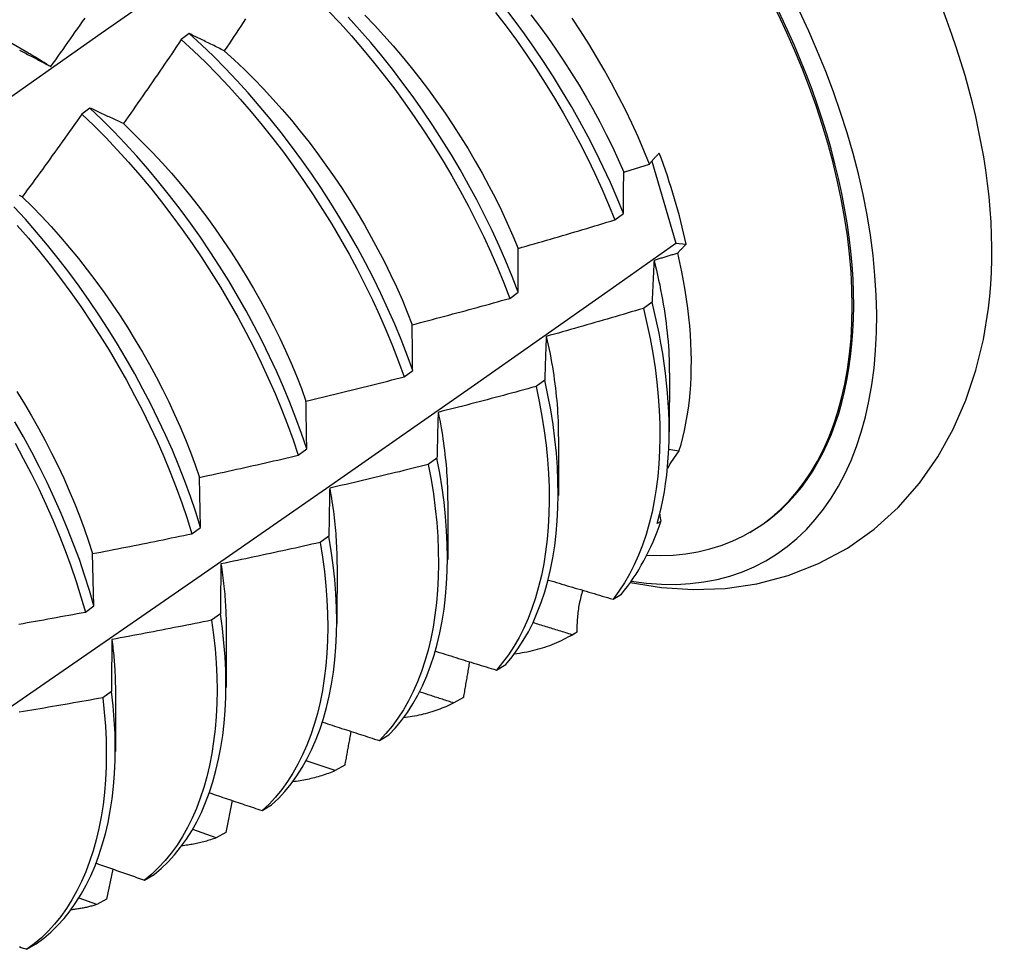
# Model space of a CAD drawing. Header units: inches. Extents: x 14 to 193, y 15 to 125.
# Tile 85 of 90: x 173.31 to 173.619, y 84.081 to 84.373. Entities that reach past the tile are written whole.
import ezdxf

# ---------------------------------------------------------------- set-up
doc = ezdxf.new("R2010")
doc.units = ezdxf.units.IN
doc.header["$LTSCALE"] = 12.41934
doc.header["$MEASUREMENT"] = 0
doc.layers.add('Visible Edges(ANSI)', color=7, linetype='Continuous', lineweight=25)

msp = doc.modelspace()

# ---------------------------------------------------------------- linework, layer by layer
at = {"layer": 'Visible Edges(ANSI)'}
for p, q in [((173.29669, 84.37173), (173.3127, 84.36251)), ((173.36344, 84.36842), (173.36092, 84.36653)), ((173.33223, 84.34504), (173.32971, 84.34315)), ((173.50873, 84.32834), (173.51629, 84.30258)), ((173.49715, 84.30991), (173.49982, 84.3119)), ((173.51629, 84.30258), (173.51951, 84.30224)), ((173.4641, 84.28525), (173.46677, 84.28724)), ((173.50883, 84.28409), (173.50611, 84.2821)), ((173.43093, 84.2606), (173.43362, 84.26259)), ((173.4751, 84.25954), (173.47237, 84.25756)), ((173.51425, 84.26186), (173.51422, 84.24337)), ((173.47945, 84.24177), (173.47942, 84.22328)), ((173.39766, 84.23596), (173.40035, 84.23795)), ((173.51728, 84.23725), (173.51409, 84.23779)), ((173.44125, 84.23502), (173.43851, 84.23304)), ((173.36698, 84.21332), (173.36664, 84.22903)), ((173.44465, 84.22168), (173.44462, 84.20319)), ((173.36428, 84.21133), (173.36698, 84.21332)), ((173.51158, 84.21521), (173.51044, 84.21455)), ((173.40729, 84.21055), (173.40454, 84.20857)), ((173.53949, 84.21174), (173.53996, 84.21202)), ((173.33349, 84.18871), (173.33308, 84.20508)), ((173.40985, 84.20159), (173.40983, 84.1831)), ((173.49655, 84.19076), (173.49918, 84.19237)), ((173.33078, 84.18672), (173.33349, 84.18871)), ((173.3732, 84.18612), (173.37045, 84.18415)), ((173.37505, 84.1815), (173.37503, 84.16301)), ((173.48341, 84.17937), (173.48476, 84.18015)), ((173.48521, 84.18041), (173.48374, 84.17956)), ((173.4599, 84.16849), (173.46287, 84.17028)), ((173.339, 84.16174), (173.33624, 84.15978)), ((173.34025, 84.16141), (173.34023, 84.14292)), ((173.44954, 84.15987), (173.44653, 84.15815)), ((173.42316, 84.14635), (173.42613, 84.14813)), ((173.40924, 84.13689), (173.40019, 84.13995)), ((173.41226, 84.1386), (173.40924, 84.13689)), ((173.37686, 84.12753), (173.3749, 84.11747)), ((173.38632, 84.12435), (173.3893, 84.12612)), ((173.37187, 84.11577), (173.36453, 84.11836)), ((173.3749, 84.11747), (173.37187, 84.11577)), ((173.33944, 84.10597), (173.33746, 84.09649)), ((173.34939, 84.10249), (173.35237, 84.10425)), ((173.33443, 84.09481), (173.32886, 84.09685)), ((173.33746, 84.09649), (173.33443, 84.09481)), ((173.31236, 84.08077), (173.31536, 84.08252))]:
    msp.add_line(p, q, dxfattribs=at)
at = {"layer": 'Visible Edges(ANSI)', "flags": 128}
for points in [[(173.28965, 84.33611), (173.31271, 84.35237), (173.33576, 84.36857), (173.3588, 84.38471), (173.38184, 84.40079), (173.40488, 84.41681), (173.42791, 84.43277)], [(173.49982, 84.3119), (173.49783, 84.31676), (173.49573, 84.3216), (173.4935, 84.32643), (173.49117, 84.33124), (173.48872, 84.33602), (173.48616, 84.34078), (173.4835, 84.3455), (173.48073, 84.35017), (173.47787, 84.3548), (173.47492, 84.35937), (173.47188, 84.36389), (173.46875, 84.36835), (173.46553, 84.37273), (173.46224, 84.37704)], [(173.40718, 84.37552), (173.41081, 84.37166), (173.41438, 84.3677), (173.41789, 84.36364), (173.42133, 84.3595), (173.42469, 84.35526), (173.42798, 84.35095), (173.43119, 84.34656), (173.43431, 84.34211), (173.43735, 84.33759), (173.4403, 84.33301), (173.44316, 84.32838), (173.44592, 84.3237), (173.44858, 84.31898), (173.45113, 84.31422), (173.45358, 84.30944), (173.45592, 84.30463), (173.45814, 84.2998), (173.46025, 84.29496), (173.46223, 84.29011), (173.4641, 84.28525)], [(173.46677, 84.28724), (173.4649, 84.2921), (173.46291, 84.29695), (173.46079, 84.30179), (173.45856, 84.30662), (173.45621, 84.31143), (173.45376, 84.31621), (173.45119, 84.32096), (173.44852, 84.32568), (173.44576, 84.33035), (173.44289, 84.33498), (173.43994, 84.33955), (173.43689, 84.34407), (173.43376, 84.34852), (173.43054, 84.3529), (173.42725, 84.35721), (173.42388, 84.36144), (173.42044, 84.36558), (173.41693, 84.36963), (173.41335, 84.37358)], [(173.41859, 84.3742), (173.42161, 84.37107), (173.42458, 84.36787), (173.42749, 84.36458), (173.43036, 84.36122), (173.43316, 84.35779), (173.43591, 84.3543), (173.4386, 84.35075), (173.44122, 84.34714), (173.44378, 84.34348), (173.44627, 84.33977), (173.44868, 84.33602), (173.45102, 84.33223), (173.45329, 84.3284), (173.45547, 84.32454), (173.45757, 84.32065), (173.45959, 84.31674), (173.46151, 84.31281), (173.46335, 84.30887), (173.46509, 84.30491), (173.46674, 84.30095)], [(173.45968, 84.37509), (173.46297, 84.37078), (173.46618, 84.36639), (173.4693, 84.36193), (173.47233, 84.35741), (173.47528, 84.35283), (173.47813, 84.34819), (173.48089, 84.34351), (173.48354, 84.33879), (173.48609, 84.33404), (173.48853, 84.32925), (173.49087, 84.32444), (173.49308, 84.31961), (173.49518, 84.31476), (173.49715, 84.30991)], [(173.47076, 84.37432), (173.47345, 84.37077), (173.47607, 84.36716), (173.47863, 84.3635), (173.48112, 84.35979), (173.48353, 84.35604), (173.48587, 84.35225), (173.48814, 84.34842), (173.49032, 84.34456), (173.49242, 84.34067), (173.49443, 84.33676), (173.49636, 84.33283), (173.49819, 84.32888), (173.49993, 84.32493)], [(173.31994, 84.35806), (173.32071, 84.35914), (173.32148, 84.36023), (173.32225, 84.36131), (173.32302, 84.3624), (173.32379, 84.36348), (173.32456, 84.36457), (173.32533, 84.36566), (173.3261, 84.36675), (173.32686, 84.36784), (173.32763, 84.36893), (173.32839, 84.37002), (173.32915, 84.37111), (173.32992, 84.3722), (173.33068, 84.37329)], [(173.38111, 84.37302), (173.38037, 84.37191), (173.37963, 84.3708), (173.37889, 84.36968), (173.37815, 84.36857), (173.37741, 84.36746), (173.37667, 84.36635), (173.37592, 84.36524), (173.37518, 84.36413), (173.37443, 84.36302)], [(173.50801, 84.32744), (173.50626, 84.33173), (173.50441, 84.336), (173.50247, 84.34026), (173.50044, 84.3445), (173.49831, 84.34871), (173.49609, 84.35289), (173.49378, 84.35704), (173.49139, 84.36116), (173.48891, 84.36524), (173.48635, 84.36927), (173.4837, 84.37326)], [(173.37443, 84.36302), (173.37396, 84.36325), (173.3735, 84.36348), (173.37303, 84.36371), (173.37257, 84.36395), (173.3721, 84.36418), (173.37164, 84.36441), (173.37118, 84.36464), (173.37072, 84.36486), (173.37025, 84.36509), (173.36979, 84.36532), (173.36934, 84.36554), (173.36888, 84.36577), (173.36842, 84.36599), (173.36796, 84.36622), (173.36751, 84.36644), (173.36705, 84.36666), (173.3666, 84.36689), (173.36614, 84.36711), (173.36569, 84.36733), (173.36524, 84.36755), (173.36479, 84.36777), (173.36434, 84.36798), (173.36389, 84.3682), (173.36344, 84.36842)], [(173.43362, 84.26259), (173.43186, 84.26744), (173.42998, 84.27229), (173.42798, 84.27714), (173.42585, 84.28198), (173.42361, 84.28681), (173.42126, 84.29162), (173.4188, 84.2964), (173.41623, 84.30115), (173.41355, 84.30587), (173.41078, 84.31054), (173.40792, 84.31516), (173.40496, 84.31974), (173.40191, 84.32425), (173.39877, 84.3287), (173.39555, 84.33308), (173.39226, 84.33738), (173.38889, 84.3416), (173.38544, 84.34574), (173.38193, 84.34978), (173.37835, 84.35373), (173.37471, 84.35757), (173.37101, 84.3613), (173.36725, 84.36492), (173.36344, 84.36842)], [(173.36092, 84.36653), (173.36017, 84.36543), (173.35942, 84.36432), (173.35867, 84.36321), (173.35792, 84.36211), (173.35717, 84.361), (173.35642, 84.3599), (173.35566, 84.35879), (173.35491, 84.35769), (173.35415, 84.35659), (173.3534, 84.35549), (173.35264, 84.35439), (173.35188, 84.35329), (173.35112, 84.35219), (173.35036, 84.35109), (173.3496, 84.34999), (173.34884, 84.34889), (173.34808, 84.34779), (173.34731, 84.3467), (173.34655, 84.3456), (173.34579, 84.3445), (173.34502, 84.34341), (173.34426, 84.34231), (173.34349, 84.34122), (173.34272, 84.34013)], [(173.36092, 84.36653), (173.36473, 84.36303), (173.36848, 84.3594), (173.37217, 84.35566), (173.37581, 84.35181), (173.37939, 84.34786), (173.38289, 84.34381), (173.38633, 84.33966), (173.3897, 84.33544), (173.39299, 84.33113), (173.3962, 84.32674), (173.39933, 84.32229), (173.40237, 84.31777), (173.40532, 84.31319), (173.40818, 84.30856), (173.41095, 84.30389), (173.41361, 84.29917), (173.41617, 84.29441), (173.41863, 84.28963), (173.42097, 84.28482), (173.4232, 84.27999), (173.42532, 84.27515), (173.42732, 84.2703), (173.42919, 84.26545), (173.43093, 84.2606)], [(173.31014, 84.3632), (173.31056, 84.36298), (173.31097, 84.36277), (173.31139, 84.36255), (173.31181, 84.36233), (173.31223, 84.36212), (173.31266, 84.3619), (173.31308, 84.36168), (173.3135, 84.36146), (173.31392, 84.36124), (173.31435, 84.36102), (173.31477, 84.3608), (173.3152, 84.36057), (173.31563, 84.36035), (173.31605, 84.36012), (173.31648, 84.3599), (173.31691, 84.35967), (173.31734, 84.35944), (173.31777, 84.35921), (173.3182, 84.35898), (173.31864, 84.35875), (173.31907, 84.35852), (173.3195, 84.35829), (173.31994, 84.35806)], [(173.3127, 84.3625), (173.313, 84.36232), (173.31331, 84.36215), (173.31361, 84.36197), (173.31391, 84.3618), (173.31421, 84.36162), (173.31451, 84.36144), (173.31482, 84.36126), (173.31512, 84.36108), (173.31542, 84.3609), (173.31572, 84.36072), (173.31602, 84.36053), (173.31632, 84.36035), (173.31663, 84.36017), (173.31693, 84.35998), (173.31723, 84.35979), (173.31753, 84.3596), (173.31783, 84.35941), (173.31813, 84.35922), (173.31843, 84.35903), (173.31873, 84.35884), (173.31903, 84.35865), (173.31934, 84.35845), (173.31964, 84.35826), (173.31994, 84.35806)], [(173.37443, 84.36302), (173.37758, 84.36016), (173.38068, 84.35721), (173.38374, 84.35418), (173.38676, 84.35105), (173.38973, 84.34784), (173.39265, 84.34456), (173.39551, 84.3412), (173.39832, 84.33778), (173.40106, 84.33429), (173.40375, 84.33073), (173.40637, 84.32712), (173.40893, 84.32346), (173.41142, 84.31975), (173.41383, 84.316), (173.41617, 84.31221), (173.41844, 84.30838), (173.42062, 84.30452), (173.42272, 84.30063), (173.42474, 84.29672), (173.42667, 84.29279), (173.42851, 84.28885), (173.43026, 84.28489), (173.43191, 84.28093), (173.43347, 84.27697)], [(173.32971, 84.34315), (173.32893, 84.34206), (173.32816, 84.34097), (173.32739, 84.33988), (173.32662, 84.33879), (173.32584, 84.3377), (173.32507, 84.33661), (173.32429, 84.33553), (173.32351, 84.33444), (173.32274, 84.33336), (173.32196, 84.33227), (173.32118, 84.33119), (173.3204, 84.3301), (173.31962, 84.32902), (173.31884, 84.32794), (173.31805, 84.32686), (173.31727, 84.32578), (173.31649, 84.32469), (173.3157, 84.32362), (173.31491, 84.32254), (173.31413, 84.32146), (173.31334, 84.32038), (173.31255, 84.3193), (173.31176, 84.31823), (173.31097, 84.31715)], [(173.32971, 84.34315), (173.33346, 84.33953), (173.33717, 84.3358), (173.34081, 84.33196), (173.34439, 84.32801), (173.3479, 84.32397), (173.35134, 84.31983), (173.35471, 84.31561), (173.358, 84.3113), (173.36122, 84.30692), (173.36435, 84.30247), (173.36739, 84.29795), (173.37035, 84.29338), (173.37321, 84.28875), (173.37598, 84.28407), (173.37865, 84.27936), (173.38121, 84.2746), (173.38367, 84.26982), (173.38602, 84.26501), (173.38826, 84.26018), (173.39039, 84.25534), (173.39239, 84.25049), (173.39427, 84.24564), (173.39603, 84.24079), (173.39766, 84.23596)], [(173.34272, 84.34013), (173.34227, 84.34034), (173.34183, 84.34055), (173.34138, 84.34077), (173.34094, 84.34098), (173.3405, 84.34119), (173.34005, 84.3414), (173.33961, 84.34161), (173.33917, 84.34181), (173.33873, 84.34202), (173.33829, 84.34223), (173.33785, 84.34243), (173.33742, 84.34264), (173.33698, 84.34284), (173.33654, 84.34305), (173.33611, 84.34325), (173.33567, 84.34345), (173.33524, 84.34365), (173.33481, 84.34385), (173.33438, 84.34405), (173.33394, 84.34425), (173.33351, 84.34445), (173.33309, 84.34465), (173.33266, 84.34485), (173.33223, 84.34504)], [(173.40035, 84.23795), (173.39871, 84.24279), (173.39695, 84.24763), (173.39506, 84.25249), (173.39304, 84.25733), (173.39091, 84.26217), (173.38866, 84.267), (173.3863, 84.27181), (173.38384, 84.27659), (173.38126, 84.28134), (173.37859, 84.28605), (173.37581, 84.29073), (173.37294, 84.29535), (173.36998, 84.29992), (173.36693, 84.30443), (173.36379, 84.30888), (173.36057, 84.31325), (173.35727, 84.31755), (173.35389, 84.32177), (173.35045, 84.3259), (173.34693, 84.32994), (173.34334, 84.33388), (173.3397, 84.33771), (173.33599, 84.34143), (173.33223, 84.34504)], [(173.34272, 84.34013), (173.34583, 84.33718), (173.34889, 84.33415), (173.35191, 84.33103), (173.35488, 84.32782), (173.3578, 84.32454), (173.36066, 84.32118), (173.36347, 84.31776), (173.36622, 84.31427), (173.3689, 84.31072), (173.37153, 84.30711), (173.37408, 84.30345), (173.37657, 84.29974), (173.37898, 84.29598), (173.38132, 84.29219), (173.38359, 84.28836), (173.38577, 84.2845), (173.38788, 84.28061), (173.38989, 84.2767), (173.39183, 84.27277), (173.39367, 84.26883), (173.39542, 84.26487), (173.39708, 84.26091), (173.39864, 84.25695), (173.4001, 84.253)], [(173.50801, 84.32744), (173.50812, 84.32758), (173.50823, 84.32773), (173.50835, 84.32787), (173.50846, 84.32801), (173.50858, 84.32816), (173.5087, 84.3283), (173.50882, 84.32845), (173.50894, 84.32859), (173.50906, 84.32873), (173.50919, 84.32888), (173.50932, 84.32902), (173.50944, 84.32917), (173.50957, 84.32931), (173.5097, 84.32946), (173.50984, 84.3296), (173.50997, 84.32975), (173.51011, 84.32989), (173.51024, 84.33004), (173.51038, 84.33018), (173.51052, 84.33033), (173.51067, 84.33047), (173.51081, 84.33062), (173.51095, 84.33077), (173.5111, 84.33091)], [(173.49993, 84.32493), (173.50026, 84.32503), (173.5006, 84.32513), (173.50094, 84.32524), (173.50128, 84.32534), (173.50161, 84.32545), (173.50195, 84.32555), (173.50229, 84.32566), (173.50262, 84.32576), (173.50296, 84.32586), (173.5033, 84.32597), (173.50363, 84.32607), (173.50397, 84.32618), (173.50431, 84.32628), (173.50464, 84.32639), (173.50498, 84.32649), (173.50532, 84.3266), (173.50565, 84.3267), (173.50599, 84.32681), (173.50633, 84.32691), (173.50666, 84.32702), (173.507, 84.32712), (173.50734, 84.32723), (173.50767, 84.32734), (173.50801, 84.32744)], [(173.49982, 84.3119), (173.49982, 84.31246), (173.49982, 84.31301), (173.49982, 84.31357), (173.49983, 84.31412), (173.49983, 84.31467), (173.49983, 84.31522), (173.49984, 84.31577), (173.49984, 84.31631), (173.49985, 84.31686), (173.49985, 84.31741), (173.49985, 84.31795), (173.49986, 84.31849), (173.49986, 84.31904), (173.49987, 84.31958), (173.49987, 84.32012), (173.49988, 84.32066), (173.49988, 84.32119), (173.49989, 84.32173), (173.4999, 84.32227), (173.4999, 84.3228), (173.49991, 84.32333), (173.49991, 84.32387), (173.49992, 84.3244), (173.49993, 84.32493)], [(173.31097, 84.31715), (173.31055, 84.31734), (173.31012, 84.31754)], [(173.31097, 84.31715), (173.31404, 84.31412), (173.31706, 84.311), (173.32003, 84.3078), (173.32295, 84.30452), (173.32582, 84.30117), (173.32862, 84.29774), (173.33137, 84.29425), (173.33406, 84.2907), (173.33668, 84.28709), (173.33924, 84.28343), (173.34172, 84.27972), (173.34414, 84.27597), (173.34648, 84.27217), (173.34874, 84.26834), (173.35092, 84.26448), (173.35303, 84.26059), (173.35505, 84.25668), (173.35698, 84.25275), (173.35883, 84.24881), (173.36058, 84.24485), (173.36224, 84.2409), (173.36381, 84.23694), (173.36527, 84.23298), (173.36664, 84.22903)], [(173.36698, 84.21332), (173.36546, 84.21814), (173.36381, 84.22298), (173.36203, 84.22783), (173.36013, 84.23268), (173.35811, 84.23753), (173.35597, 84.24237), (173.35371, 84.24719), (173.35135, 84.252), (173.34888, 84.25678), (173.3463, 84.26153), (173.34362, 84.26624), (173.34084, 84.27091), (173.33797, 84.27554), (173.335, 84.28011), (173.33195, 84.28461), (173.32881, 84.28906), (173.32558, 84.29343), (173.32228, 84.29773), (173.3189, 84.30194), (173.31545, 84.30606), (173.31193, 84.31009), (173.30834, 84.31402)], [(173.46674, 84.30095), (173.46801, 84.30131), (173.46928, 84.30167), (173.47056, 84.30203), (173.47183, 84.3024), (173.4731, 84.30276), (173.47436, 84.30313), (173.47563, 84.3035), (173.4769, 84.30387), (173.47817, 84.30424), (173.47944, 84.30461), (173.48071, 84.30498), (173.48197, 84.30535), (173.48324, 84.30573), (173.48451, 84.3061), (173.48577, 84.30648), (173.48704, 84.30685), (173.4883, 84.30723), (173.48957, 84.30761), (173.49083, 84.30799), (173.4921, 84.30837), (173.49336, 84.30876), (173.49462, 84.30914), (173.49589, 84.30952), (173.49715, 84.30991)], [(173.30939, 84.30817), (173.3129, 84.30413), (173.31635, 84.3), (173.31972, 84.29578), (173.32302, 84.29148), (173.32624, 84.2871), (173.32937, 84.28265), (173.33242, 84.27814), (173.33538, 84.27356), (173.33824, 84.26894), (173.34101, 84.26426), (173.34369, 84.25955), (173.34626, 84.25479), (173.34872, 84.25001), (173.35108, 84.2452), (173.35332, 84.24038), (173.35545, 84.23553), (173.35746, 84.23069), (173.35936, 84.22584), (173.36112, 84.22099), (173.36277, 84.21615), (173.36428, 84.21133)], [(173.30072, 84.15244), (173.32246, 84.16738), (173.34415, 84.18234), (173.36581, 84.19731), (173.38743, 84.21231), (173.409, 84.22732), (173.43054, 84.24235), (173.45204, 84.25739), (173.4735, 84.27244), (173.49491, 84.28751), (173.51629, 84.30258)], [(173.46677, 84.28724), (173.46677, 84.28783), (173.46676, 84.28841), (173.46676, 84.28899), (173.46676, 84.28957), (173.46676, 84.29015), (173.46676, 84.29073), (173.46675, 84.29131), (173.46675, 84.29188), (173.46675, 84.29246), (173.46675, 84.29303), (173.46675, 84.2936), (173.46675, 84.29417), (173.46675, 84.29475), (173.46674, 84.29531), (173.46674, 84.29588), (173.46674, 84.29645), (173.46674, 84.29702), (173.46674, 84.29758), (173.46674, 84.29815), (173.46674, 84.29871), (173.46674, 84.29927), (173.46674, 84.29983), (173.46674, 84.30039), (173.46674, 84.30095)], [(173.51688, 84.29945), (173.51657, 84.29935), (173.51626, 84.29926), (173.51595, 84.29916), (173.51564, 84.29907), (173.51533, 84.29897), (173.51502, 84.29888), (173.51471, 84.29878), (173.5144, 84.29869), (173.51409, 84.29859), (173.51378, 84.2985), (173.51347, 84.2984), (173.51316, 84.29831), (173.51285, 84.29821), (173.51254, 84.29812), (173.51223, 84.29803), (173.51192, 84.29793), (173.51161, 84.29784), (173.5113, 84.29774), (173.51099, 84.29765), (173.51068, 84.29756), (173.51037, 84.29746), (173.51006, 84.29737), (173.50975, 84.29728), (173.50944, 84.29718)], [(173.51951, 84.30224), (173.51939, 84.30213), (173.51927, 84.30201), (173.51915, 84.30189), (173.51903, 84.30177), (173.51892, 84.30166), (173.5188, 84.30154), (173.51869, 84.30142), (173.51857, 84.30131), (173.51846, 84.30119), (173.51834, 84.30107), (173.51823, 84.30096), (173.51812, 84.30084), (173.51801, 84.30072), (173.51791, 84.30061), (173.5178, 84.30049), (173.51769, 84.30037), (173.51759, 84.30026), (173.51748, 84.30014), (173.51738, 84.30002), (173.51728, 84.29991), (173.51717, 84.29979), (173.51707, 84.29968), (173.51697, 84.29956), (173.51688, 84.29945)], [(173.51728, 84.23725), (173.51791, 84.23937), (173.51848, 84.24154), (173.519, 84.24376), (173.51947, 84.24603), (173.51988, 84.24835), (173.52023, 84.25072), (173.52053, 84.25313), (173.52077, 84.25558), (173.52095, 84.25808), (173.52108, 84.26062), (173.52115, 84.2632), (173.52116, 84.26581), (173.52111, 84.26846), (173.52101, 84.27114), (173.52085, 84.27385), (173.52064, 84.2766), (173.52036, 84.27938), (173.52003, 84.28218), (173.51965, 84.28501), (173.5192, 84.28786), (173.5187, 84.29073), (173.51815, 84.29362), (173.51754, 84.29652), (173.51688, 84.29945)], [(173.50944, 84.29718), (173.50942, 84.29665), (173.50939, 84.29611), (173.50936, 84.29558), (173.50933, 84.29504), (173.5093, 84.2945), (173.50928, 84.29397), (173.50925, 84.29343), (173.50922, 84.29289), (173.50919, 84.29234), (173.50917, 84.2918), (173.50914, 84.29126), (173.50912, 84.29071), (173.50909, 84.29017), (173.50907, 84.28962), (173.50904, 84.28907), (173.50902, 84.28852), (173.50899, 84.28797), (173.50897, 84.28742), (173.50894, 84.28687), (173.50892, 84.28631), (173.5089, 84.28576), (173.50887, 84.2852), (173.50885, 84.28465), (173.50883, 84.28409)], [(173.50944, 84.29718), (173.50983, 84.29563), (173.5102, 84.29409), (173.51055, 84.29255), (173.51089, 84.29102), (173.51122, 84.28949), (173.51152, 84.28797), (173.51182, 84.28645), (173.51209, 84.28494), (173.51235, 84.28344), (173.51259, 84.28194), (173.51282, 84.28045), (173.51303, 84.27897), (173.51322, 84.27749), (173.5134, 84.27603), (173.51356, 84.27457), (173.51371, 84.27312), (173.51383, 84.27168), (173.51394, 84.27025), (173.51404, 84.26883), (173.51411, 84.26741), (173.51417, 84.26601), (173.51421, 84.26462), (173.51423, 84.26324), (173.51424, 84.26187)], [(173.43347, 84.27697), (173.43475, 84.2773), (173.43603, 84.27764), (173.43731, 84.27797), (173.43859, 84.27831), (173.43986, 84.27864), (173.44114, 84.27898), (173.44242, 84.27932), (173.4437, 84.27966), (173.44498, 84.28), (173.44625, 84.28035), (173.44753, 84.28069), (173.44881, 84.28103), (173.45008, 84.28138), (173.45136, 84.28173), (173.45263, 84.28207), (173.45391, 84.28242), (173.45518, 84.28277), (173.45646, 84.28312), (173.45773, 84.28348), (173.459, 84.28383), (173.46028, 84.28418), (173.46155, 84.28454), (173.46282, 84.28489), (173.4641, 84.28525)], [(173.51044, 84.21455), (173.51109, 84.21693), (173.51168, 84.21938), (173.51221, 84.22188), (173.51268, 84.22443), (173.51308, 84.22703), (173.51342, 84.22969), (173.5137, 84.23239), (173.51392, 84.23514), (173.51407, 84.23794), (173.51416, 84.24077), (173.51419, 84.24365), (173.51416, 84.24657), (173.51406, 84.24953), (173.5139, 84.25253), (173.51367, 84.25555), (173.51339, 84.25862), (173.51304, 84.26171), (173.51263, 84.26483), (173.51215, 84.26798), (173.51161, 84.27116), (173.51101, 84.27436), (173.51035, 84.27758), (173.50962, 84.28082), (173.50883, 84.28409)], [(173.50611, 84.2821), (173.50484, 84.28172), (173.50357, 84.28134), (173.5023, 84.28097), (173.50103, 84.28059), (173.49976, 84.28021), (173.49849, 84.27984), (173.49722, 84.27947), (173.49595, 84.2791), (173.49468, 84.27872), (173.49341, 84.27836), (173.49214, 84.27799), (173.49087, 84.27762), (173.4896, 84.27725), (173.48832, 84.27689), (173.48705, 84.27652), (173.48578, 84.27616), (173.4845, 84.2758), (173.48323, 84.27544), (173.48195, 84.27508), (173.48068, 84.27472), (173.4794, 84.27436), (173.47813, 84.27401), (173.47685, 84.27365), (173.47558, 84.2733)], [(173.50611, 84.2821), (173.50722, 84.27737), (173.5082, 84.27268), (173.50905, 84.26804), (173.50976, 84.26346), (173.51033, 84.25893), (173.51077, 84.25447), (173.51107, 84.25008), (173.51125, 84.24577), (173.51129, 84.24153), (173.5112, 84.23738), (173.51097, 84.23331), (173.51062, 84.22934), (173.51014, 84.22547), (173.50953, 84.2217), (173.5088, 84.21804), (173.50793, 84.21449), (173.50695, 84.21106), (173.50583, 84.20776), (173.50459, 84.20458), (173.50323, 84.20153), (173.50174, 84.19862), (173.50013, 84.19585), (173.4984, 84.19323), (173.49655, 84.19076)], [(173.50197, 84.19599), (173.51178, 84.19443), (173.52173, 84.1938), (173.53177, 84.19416), (173.54177, 84.1956), (173.55161, 84.19817), (173.56115, 84.20193), (173.57019, 84.20681), (173.57857, 84.21272), (173.58615, 84.21957), (173.59283, 84.2272), (173.59861, 84.23545), (173.60346, 84.24419), (173.60743, 84.25331), (173.61056, 84.26272), (173.6129, 84.27238), (173.61451, 84.28222)], [(173.43362, 84.26259), (173.43361, 84.2632), (173.4336, 84.26381), (173.43359, 84.26442), (173.43359, 84.26503), (173.43358, 84.26564), (173.43357, 84.26624), (173.43357, 84.26685), (173.43356, 84.26745), (173.43355, 84.26806), (173.43355, 84.26866), (173.43354, 84.26926), (173.43353, 84.26986), (173.43353, 84.27046), (173.43352, 84.27105), (173.43352, 84.27165), (173.43351, 84.27225), (173.4335, 84.27284), (173.4335, 84.27343), (173.43349, 84.27403), (173.43349, 84.27462), (173.43348, 84.27521), (173.43348, 84.2758), (173.43347, 84.27638), (173.43347, 84.27697)], [(173.47558, 84.2733), (173.47555, 84.27274), (173.47553, 84.27217), (173.47551, 84.27161), (173.47549, 84.27105), (173.47547, 84.27048), (173.47544, 84.26991), (173.47542, 84.26935), (173.4754, 84.26878), (173.47538, 84.26821), (173.47536, 84.26764), (173.47534, 84.26707), (173.47532, 84.26649), (173.4753, 84.26592), (173.47528, 84.26535), (173.47526, 84.26477), (173.47524, 84.26419), (173.47522, 84.26361), (173.4752, 84.26303), (173.47519, 84.26245), (173.47517, 84.26187), (173.47515, 84.26129), (173.47513, 84.26071), (173.47511, 84.26012), (173.4751, 84.25954)], [(173.47558, 84.2733), (173.47589, 84.27192), (173.4762, 84.27054), (173.47648, 84.26917), (173.47676, 84.26781), (173.47702, 84.26645), (173.47726, 84.26509), (173.4775, 84.26374), (173.47772, 84.2624), (173.47792, 84.26106), (173.47811, 84.25973), (173.47829, 84.25841), (173.47845, 84.25709), (173.4786, 84.25578), (173.47874, 84.25447), (173.47886, 84.25318), (173.47897, 84.25188), (173.47907, 84.2506), (173.47915, 84.24933), (173.47922, 84.24806), (173.47927, 84.2468), (173.47932, 84.24554), (173.47934, 84.2443), (173.47936, 84.24306), (173.47936, 84.24183)], [(173.4001, 84.253), (173.40139, 84.2533), (173.40268, 84.25361), (173.40396, 84.25391), (173.40525, 84.25422), (173.40654, 84.25453), (173.40782, 84.25484), (173.40911, 84.25515), (173.4104, 84.25546), (173.41168, 84.25577), (173.41297, 84.25609), (173.41425, 84.2564), (173.41554, 84.25672), (173.41682, 84.25704), (173.41811, 84.25736), (173.41939, 84.25768), (173.42068, 84.258), (173.42196, 84.25832), (173.42324, 84.25864), (173.42452, 84.25896), (173.42581, 84.25929), (173.42709, 84.25962), (173.42837, 84.25994), (173.42965, 84.26027), (173.43093, 84.2606)], [(173.46287, 84.17028), (173.46482, 84.17262), (173.46665, 84.17512), (173.46836, 84.17776), (173.46995, 84.18055), (173.47142, 84.18348), (173.47276, 84.18655), (173.47399, 84.18974), (173.47509, 84.19307), (173.47606, 84.19651), (173.47691, 84.20007), (173.47763, 84.20375), (173.47823, 84.20753), (173.47869, 84.21141), (173.47903, 84.21539), (173.47924, 84.21946), (173.47931, 84.22363), (173.47926, 84.22787), (173.47907, 84.2322), (173.47875, 84.2366), (173.47829, 84.24107), (173.4777, 84.2456), (173.47697, 84.25019), (173.4761, 84.25484), (173.4751, 84.25954)], [(173.47237, 84.25756), (173.47109, 84.2572), (173.46981, 84.25686), (173.46853, 84.25651), (173.46725, 84.25616), (173.46598, 84.25581), (173.4647, 84.25547), (173.46342, 84.25512), (173.46214, 84.25478), (173.46086, 84.25444), (173.45958, 84.2541), (173.45829, 84.25376), (173.45701, 84.25342), (173.45573, 84.25308), (173.45445, 84.25275), (173.45317, 84.25241), (173.45188, 84.25208), (173.4506, 84.25174), (173.44932, 84.25141), (173.44803, 84.25108), (173.44675, 84.25075), (173.44547, 84.25042), (173.44418, 84.2501), (173.4429, 84.24977), (173.44161, 84.24944)], [(173.47237, 84.25756), (173.47336, 84.25286), (173.47422, 84.24822), (173.47494, 84.24363), (173.47552, 84.2391), (173.47596, 84.23464), (173.47628, 84.23024), (173.47646, 84.22592), (173.4765, 84.22168), (173.47642, 84.21753), (173.4762, 84.21346), (173.47585, 84.20949), (173.47538, 84.20561), (173.47477, 84.20184), (173.47404, 84.19817), (173.47318, 84.19462), (173.4722, 84.19119), (173.47109, 84.18787), (173.46985, 84.18469), (173.4685, 84.18163), (173.46702, 84.17871), (173.46542, 84.17593), (173.4637, 84.1733), (173.46186, 84.17082), (173.4599, 84.16849)], [(173.30929, 84.25595), (173.31163, 84.25216), (173.31389, 84.24833), (173.31608, 84.24446), (173.31818, 84.24057), (173.3202, 84.23666), (173.32214, 84.23273), (173.32398, 84.22879), (173.32574, 84.22484), (173.3274, 84.22088), (173.32897, 84.21692), (173.33044, 84.21296), (173.33181, 84.20901), (173.33308, 84.20508)], [(173.40035, 84.23795), (173.40034, 84.23859), (173.40033, 84.23922), (173.40032, 84.23986), (173.40031, 84.2405), (173.4003, 84.24113), (173.40028, 84.24177), (173.40027, 84.2424), (173.40026, 84.24303), (173.40025, 84.24366), (173.40024, 84.24429), (173.40023, 84.24492), (173.40022, 84.24555), (173.40021, 84.24617), (173.4002, 84.2468), (173.40019, 84.24742), (173.40018, 84.24805), (173.40017, 84.24867), (173.40016, 84.24929), (173.40015, 84.24991), (173.40014, 84.25053), (173.40013, 84.25115), (173.40012, 84.25176), (173.40011, 84.25238), (173.4001, 84.253)], [(173.44161, 84.24944), (173.44159, 84.24886), (173.44158, 84.24827), (173.44156, 84.24767), (173.44154, 84.24708), (173.44153, 84.24649), (173.44151, 84.2459), (173.44149, 84.2453), (173.44148, 84.2447), (173.44146, 84.24411), (173.44145, 84.24351), (173.44143, 84.24291), (173.44142, 84.24231), (173.4414, 84.24171), (173.44139, 84.24111), (173.44137, 84.2405), (173.44136, 84.2399), (173.44134, 84.23929), (173.44133, 84.23869), (173.44132, 84.23808), (173.4413, 84.23747), (173.44129, 84.23686), (173.44128, 84.23625), (173.44126, 84.23564), (173.44125, 84.23502)], [(173.44161, 84.24944), (173.44186, 84.24823), (173.4421, 84.24702), (173.44232, 84.24582), (173.44254, 84.24462), (173.44274, 84.24343), (173.44294, 84.24224), (173.44312, 84.24105), (173.44329, 84.23987), (173.44345, 84.2387), (173.4436, 84.23753), (173.44374, 84.23636), (173.44387, 84.2352), (173.44399, 84.23405), (173.44409, 84.2329), (173.44419, 84.23175), (173.44427, 84.23062), (173.44435, 84.22948), (173.44441, 84.22836), (173.44447, 84.22724), (173.44451, 84.22613), (173.44454, 84.22502), (173.44456, 84.22392), (173.44457, 84.22283), (173.44457, 84.22174)], [(173.33349, 84.18871), (173.33209, 84.19351), (173.33056, 84.19834), (173.3289, 84.20317), (173.32711, 84.20802), (173.3252, 84.21287), (173.32317, 84.21772), (173.32102, 84.22256), (173.31877, 84.22739), (173.3164, 84.23219), (173.31392, 84.23697), (173.31134, 84.24172), (173.30865, 84.24644)], [(173.30872, 84.23974), (173.3113, 84.23499), (173.31377, 84.23021), (173.31613, 84.2254), (173.31838, 84.22057), (173.32052, 84.21573), (173.32254, 84.21088), (173.32444, 84.20603), (173.32621, 84.20118), (173.32787, 84.19635), (173.32939, 84.19152), (173.33078, 84.18672)], [(173.36664, 84.22903), (173.36793, 84.22931), (173.36923, 84.22958), (173.37052, 84.22986), (173.37182, 84.23014), (173.37311, 84.23042), (173.37441, 84.2307), (173.3757, 84.23099), (173.377, 84.23127), (173.37829, 84.23155), (173.37958, 84.23184), (173.38088, 84.23213), (173.38217, 84.23242), (173.38346, 84.23271), (173.38475, 84.233), (173.38605, 84.23329), (173.38734, 84.23358), (173.38863, 84.23387), (173.38992, 84.23417), (173.39121, 84.23446), (173.3925, 84.23476), (173.39379, 84.23506), (173.39508, 84.23536), (173.39637, 84.23566), (173.39766, 84.23596)], [(173.42613, 84.14813), (173.42818, 84.15033), (173.43012, 84.15268), (173.43194, 84.15519), (173.43364, 84.15785), (173.43522, 84.16064), (173.43669, 84.16358), (173.43803, 84.16666), (173.43925, 84.16986), (173.44034, 84.17319), (173.44131, 84.17664), (173.44215, 84.1802), (173.44287, 84.18388), (173.44346, 84.18766), (173.44392, 84.19155), (173.44426, 84.19554), (173.44446, 84.19961), (173.44453, 84.20378), (173.44447, 84.20803), (173.44427, 84.21236), (173.44394, 84.21676), (173.44347, 84.22123), (173.44287, 84.22577), (173.44213, 84.23037), (173.44125, 84.23502)], [(173.43851, 84.23304), (173.43722, 84.23272), (173.43594, 84.2324), (173.43465, 84.23208), (173.43336, 84.23176), (173.43207, 84.23145), (173.43079, 84.23113), (173.4295, 84.23081), (173.42821, 84.2305), (173.42692, 84.23019), (173.42563, 84.22987), (173.42434, 84.22956), (173.42305, 84.22925), (173.42176, 84.22895), (173.42047, 84.22864), (173.41918, 84.22833), (173.41789, 84.22803), (173.4166, 84.22772), (173.4153, 84.22742), (173.41401, 84.22712), (173.41272, 84.22682), (173.41143, 84.22652), (173.41013, 84.22622), (173.40884, 84.22592), (173.40755, 84.22563)], [(173.43851, 84.23304), (173.43938, 84.22839), (173.44011, 84.2238), (173.4407, 84.21927), (173.44116, 84.2148), (173.44148, 84.2104), (173.44167, 84.20608), (173.44172, 84.20183), (173.44164, 84.19768), (173.44143, 84.19361), (173.44108, 84.18963), (173.44061, 84.18575), (173.44001, 84.18197), (173.43928, 84.17831), (173.43843, 84.17475), (173.43745, 84.17131), (173.43634, 84.16799), (173.43512, 84.1648), (173.43377, 84.16173), (173.4323, 84.15881), (173.4307, 84.15602), (173.42899, 84.15337), (173.42717, 84.15088), (173.42522, 84.14853), (173.42316, 84.14635)], [(173.40755, 84.22563), (173.40753, 84.22501), (173.40752, 84.22439), (173.40751, 84.22377), (173.4075, 84.22316), (173.40748, 84.22253), (173.40747, 84.22191), (173.40746, 84.22129), (173.40745, 84.22067), (173.40744, 84.22004), (173.40742, 84.21942), (173.40741, 84.21879), (173.4074, 84.21816), (173.40739, 84.21753), (173.40738, 84.2169), (173.40737, 84.21627), (173.40736, 84.21564), (173.40735, 84.21501), (173.40734, 84.21438), (173.40733, 84.21374), (173.40732, 84.2131), (173.40731, 84.21247), (173.4073, 84.21183), (173.40729, 84.21119), (173.40729, 84.21055)], [(173.40755, 84.22563), (173.40774, 84.22458), (173.40792, 84.22354), (173.40809, 84.2225), (173.40825, 84.22146), (173.40841, 84.22043), (173.40855, 84.2194), (173.40869, 84.21838), (173.40882, 84.21736), (173.40894, 84.21634), (173.40906, 84.21533), (173.40916, 84.21433), (173.40926, 84.21332), (173.40935, 84.21232), (173.40943, 84.21133), (173.4095, 84.21034), (173.40956, 84.20935), (173.40962, 84.20837), (173.40967, 84.2074), (173.40971, 84.20642), (173.40974, 84.20546), (173.40976, 84.2045), (173.40978, 84.20354), (173.40979, 84.20259), (173.40979, 84.20164)], [(173.33308, 84.20508), (173.33438, 84.20532), (173.33569, 84.20557), (173.33699, 84.20582), (173.33829, 84.20608), (173.33959, 84.20633), (173.34089, 84.20658), (173.3422, 84.20684), (173.3435, 84.20709), (173.3448, 84.20735), (173.3461, 84.20761), (173.3474, 84.20787), (173.3487, 84.20813), (173.35, 84.20839), (173.3513, 84.20865), (173.3526, 84.20891), (173.35389, 84.20918), (173.35519, 84.20944), (173.35649, 84.20971), (173.35779, 84.20998), (173.35909, 84.21024), (173.36039, 84.21051), (173.36168, 84.21079), (173.36298, 84.21106), (173.36428, 84.21133)], [(173.3893, 84.12612), (173.39145, 84.12817), (173.3935, 84.13038), (173.39542, 84.13275), (173.39723, 84.13527), (173.39893, 84.13793), (173.4005, 84.14074), (173.40196, 84.14369), (173.40329, 84.14677), (173.4045, 84.14998), (173.40559, 84.15331), (173.40656, 84.15676), (173.4074, 84.16033), (173.40812, 84.16401), (173.4087, 84.1678), (173.40916, 84.17169), (173.40949, 84.17568), (173.40968, 84.17976), (173.40975, 84.18393), (173.40968, 84.18818), (173.40947, 84.19251), (173.40913, 84.19692), (173.40866, 84.2014), (173.40804, 84.20594), (173.40729, 84.21055)], [(173.40454, 84.20857), (173.40324, 84.20828), (173.40195, 84.20799), (173.40065, 84.2077), (173.39936, 84.20741), (173.39806, 84.20712), (173.39676, 84.20683), (173.39547, 84.20655), (173.39417, 84.20626), (173.39287, 84.20598), (173.39158, 84.20569), (173.39028, 84.20541), (173.38898, 84.20513), (173.38768, 84.20485), (173.38638, 84.20457), (173.38508, 84.20429), (173.38378, 84.20402), (173.38248, 84.20374), (173.38118, 84.20347), (173.37988, 84.20319), (173.37858, 84.20292), (173.37728, 84.20265), (173.37598, 84.20238), (173.37468, 84.20211), (173.37338, 84.20185)], [(173.40454, 84.20857), (173.40528, 84.20397), (173.40589, 84.19943), (173.40635, 84.19496), (173.40668, 84.19056), (173.40688, 84.18623), (173.40694, 84.18198), (173.40686, 84.17782), (173.40666, 84.17375), (173.40632, 84.16977), (173.40585, 84.16589), (173.40525, 84.16211), (173.40453, 84.15843), (173.40368, 84.15487), (173.4027, 84.15143), (173.4016, 84.14811), (173.40038, 84.14491), (173.39904, 84.14184), (173.39757, 84.1389), (173.39599, 84.1361), (173.39429, 84.13345), (173.39247, 84.13094), (173.39053, 84.12859), (173.38848, 84.12639), (173.38632, 84.12435)], [(173.37338, 84.20185), (173.37337, 84.2012), (173.37336, 84.20056), (173.37335, 84.19991), (173.37334, 84.19927), (173.37334, 84.19862), (173.37333, 84.19797), (173.37332, 84.19732), (173.37331, 84.19667), (173.3733, 84.19602), (173.3733, 84.19537), (173.37329, 84.19471), (173.37328, 84.19406), (173.37327, 84.1934), (173.37327, 84.19275), (173.37326, 84.19209), (173.37325, 84.19143), (173.37325, 84.19077), (173.37324, 84.19011), (173.37323, 84.18945), (173.37323, 84.18878), (173.37322, 84.18812), (173.37322, 84.18745), (173.37321, 84.18679), (173.3732, 84.18612)], [(173.37338, 84.20185), (173.37352, 84.20096), (173.37365, 84.20009), (173.37377, 84.19921), (173.37389, 84.19834), (173.37401, 84.19747), (173.37411, 84.1966), (173.37421, 84.19573), (173.37431, 84.19487), (173.37439, 84.19401), (173.37448, 84.19316), (173.37455, 84.19231), (173.37462, 84.19146), (173.37469, 84.19061), (173.37475, 84.18977), (173.3748, 84.18893), (173.37484, 84.1881), (173.37488, 84.18726), (173.37492, 84.18644), (173.37495, 84.18561), (173.37497, 84.18479), (173.37499, 84.18397), (173.375, 84.18316), (173.375, 84.18235), (173.375, 84.18154)], [(173.47628, 84.19676), (173.47712, 84.19651), (173.47796, 84.19626), (173.4788, 84.19601), (173.47965, 84.19575), (173.48049, 84.1955), (173.48133, 84.19525), (173.48218, 84.195), (173.48302, 84.19475), (173.48386, 84.1945), (173.48471, 84.19425), (173.48555, 84.194), (173.4864, 84.19375), (173.48724, 84.1935), (173.48809, 84.19325), (173.48893, 84.193), (173.48978, 84.19275), (173.49062, 84.1925), (173.49147, 84.19225), (173.49231, 84.192), (173.49316, 84.19175), (173.49401, 84.1915), (173.49485, 84.19126), (173.4957, 84.19101), (173.49655, 84.19076)], [(173.48702, 84.19356), (173.48686, 84.19304), (173.48671, 84.19252), (173.48657, 84.192), (173.48643, 84.19147), (173.4863, 84.19094), (173.48618, 84.1904), (173.48606, 84.18986), (173.48596, 84.18933), (173.48586, 84.18878), (173.48576, 84.18824), (173.48568, 84.18769), (173.4856, 84.18714), (173.48552, 84.18659), (173.48546, 84.18603), (173.4854, 84.18548), (173.48535, 84.18492), (173.48531, 84.18436), (173.48527, 84.1838), (173.48524, 84.18324), (173.48522, 84.18268), (173.48521, 84.18211), (173.4852, 84.18154), (173.4852, 84.18098), (173.48521, 84.18041)], [(173.30989, 84.18293), (173.3112, 84.18316), (173.31251, 84.18339), (173.31381, 84.18362), (173.31512, 84.18386), (173.31643, 84.18409), (173.31773, 84.18432), (173.31904, 84.18456), (173.32034, 84.18479), (173.32165, 84.18503), (173.32295, 84.18527), (173.32426, 84.18551), (173.32556, 84.18575), (173.32687, 84.18599), (173.32817, 84.18623), (173.32948, 84.18648), (173.33078, 84.18672)], [(173.35237, 84.10425), (173.35463, 84.10615), (173.35677, 84.10822), (173.3588, 84.11044), (173.36072, 84.11282), (173.36252, 84.11535), (173.36421, 84.11802), (173.36578, 84.12084), (173.36723, 84.12379), (173.36856, 84.12688), (173.36977, 84.13009), (173.37085, 84.13343), (173.37181, 84.13689), (173.37265, 84.14046), (173.37336, 84.14414), (173.37394, 84.14793), (173.3744, 84.15183), (173.37472, 84.15582), (173.37491, 84.1599), (173.37496, 84.16407), (173.37489, 84.16833), (173.37467, 84.17267), (173.37432, 84.17708), (173.37383, 84.18157), (173.3732, 84.18612)], [(173.37045, 84.18415), (173.36914, 84.18389), (173.36784, 84.18362), (173.36654, 84.18336), (173.36523, 84.1831), (173.36393, 84.18284), (173.36263, 84.18258), (173.36132, 84.18232), (173.36002, 84.18207), (173.35871, 84.18181), (173.35741, 84.18156), (173.3561, 84.1813), (173.3548, 84.18105), (173.35349, 84.1808), (173.35219, 84.18055), (173.35088, 84.1803), (173.34957, 84.18005), (173.34827, 84.17981), (173.34696, 84.17956), (173.34565, 84.17932), (173.34435, 84.17907), (173.34304, 84.17883), (173.34173, 84.17859), (173.34042, 84.17835), (173.33911, 84.17811)], [(173.37045, 84.18415), (173.37106, 84.1796), (173.37154, 84.17512), (173.37188, 84.17071), (173.37209, 84.16638), (173.37215, 84.16213), (173.37209, 84.15796), (173.37189, 84.15389), (173.37156, 84.1499), (173.37109, 84.14602), (173.3705, 84.14224), (173.36978, 84.13856), (173.36893, 84.135), (173.36796, 84.13155), (173.36687, 84.12822), (173.36565, 84.12501), (173.36431, 84.12194), (173.36285, 84.119), (173.36127, 84.11619), (173.35958, 84.11353), (173.35776, 84.11101), (173.35584, 84.10864), (173.3538, 84.10643), (173.35165, 84.10438), (173.34939, 84.10249)], [(173.48374, 84.17956), (173.48322, 84.17972), (173.48271, 84.17987), (173.4822, 84.18003), (173.48168, 84.18019), (173.48117, 84.18035), (173.48066, 84.18051), (173.48015, 84.18066), (173.47964, 84.18082), (173.47912, 84.18098), (173.47861, 84.18114), (173.4781, 84.1813), (173.47759, 84.18146), (173.47707, 84.18162), (173.47656, 84.18177), (173.47605, 84.18193), (173.47554, 84.18209), (173.47503, 84.18225), (173.47452, 84.18241), (173.474, 84.18257), (173.47349, 84.18273), (173.47298, 84.18289), (173.47247, 84.18305), (173.47196, 84.18321), (173.47145, 84.18337)], [(173.48374, 84.17956), (173.48305, 84.17916), (173.48236, 84.17878), (173.48166, 84.17841), (173.48095, 84.17805), (173.48024, 84.1777), (173.47952, 84.17737), (173.47879, 84.17705), (173.47806, 84.17674), (173.47732, 84.17644), (173.47657, 84.17615), (173.47582, 84.17588), (173.47506, 84.17562), (173.47429, 84.17538), (173.47352, 84.17514), (173.47274, 84.17492), (173.47196, 84.17471), (173.47117, 84.17451), (173.47037, 84.17433), (173.46957, 84.17415), (173.46877, 84.17399), (173.46796, 84.17385), (173.46714, 84.17371), (173.46631, 84.17359), (173.46549, 84.17348)], [(173.33911, 84.17811), (173.33911, 84.17744), (173.3391, 84.17677), (173.3391, 84.1761), (173.33909, 84.17542), (173.33908, 84.17475), (173.33908, 84.17407), (173.33907, 84.1734), (173.33907, 84.17272), (173.33906, 84.17204), (173.33906, 84.17136), (173.33905, 84.17068), (173.33905, 84.17), (173.33905, 84.16932), (173.33904, 84.16863), (173.33904, 84.16795), (173.33903, 84.16726), (173.33903, 84.16658), (173.33902, 84.16589), (173.33902, 84.1652), (173.33902, 84.16451), (173.33901, 84.16382), (173.33901, 84.16313), (173.33901, 84.16244), (173.339, 84.16174)], [(173.33911, 84.17811), (173.33921, 84.17739), (173.3393, 84.17667), (173.33938, 84.17595), (173.33946, 84.17524), (173.33954, 84.17453), (173.33961, 84.17382), (173.33968, 84.17311), (173.33975, 84.17241), (173.33981, 84.1717), (173.33986, 84.171), (173.33991, 84.1703), (173.33996, 84.16961), (173.34001, 84.16891), (173.34004, 84.16822), (173.34008, 84.16753), (173.34011, 84.16685), (173.34014, 84.16616), (173.34016, 84.16548), (173.34018, 84.1648), (173.34019, 84.16412), (173.34021, 84.16345), (173.34021, 84.16278), (173.34021, 84.16211), (173.34021, 84.16144)], [(173.44085, 84.1744), (173.44164, 84.17415), (173.44244, 84.1739), (173.44323, 84.17365), (173.44402, 84.1734), (173.44481, 84.17316), (173.4456, 84.17291), (173.4464, 84.17266), (173.44719, 84.17241), (173.44798, 84.17217), (173.44877, 84.17192), (173.44957, 84.17167), (173.45036, 84.17143), (173.45116, 84.17118), (173.45195, 84.17094), (173.45274, 84.17069), (173.45354, 84.17044), (173.45433, 84.1702), (173.45513, 84.16995), (173.45592, 84.16971), (173.45672, 84.16947), (173.45751, 84.16922), (173.45831, 84.16898), (173.45911, 84.16873), (173.4599, 84.16849)], [(173.45145, 84.17109), (173.45138, 84.17062), (173.4513, 84.17016), (173.45122, 84.16969), (173.45114, 84.16922), (173.45106, 84.16875), (173.45098, 84.16829), (173.4509, 84.16782), (173.45082, 84.16735), (173.45074, 84.16689), (173.45066, 84.16642), (173.45058, 84.16595), (173.4505, 84.16548), (173.45042, 84.16502), (173.45034, 84.16455), (173.45026, 84.16408), (173.45018, 84.16361), (173.4501, 84.16315), (173.45002, 84.16268), (173.44994, 84.16221), (173.44986, 84.16174), (173.44978, 84.16128), (173.4497, 84.16081), (173.44962, 84.16034), (173.44954, 84.15987)], [(173.31536, 84.08252), (173.31771, 84.08427), (173.31995, 84.08619), (173.32208, 84.08827), (173.32411, 84.0905), (173.32602, 84.09289), (173.32781, 84.09543), (173.32949, 84.09811), (173.33106, 84.10093), (173.3325, 84.10389), (173.33383, 84.10698), (173.33503, 84.1102), (173.33611, 84.11354), (173.33707, 84.11701), (173.3379, 84.12058), (173.33861, 84.12427), (173.33919, 84.12806), (173.33963, 84.13196), (173.33995, 84.13595), (173.34013, 84.14004), (173.34018, 84.14422), (173.3401, 84.14848), (173.33987, 84.15283), (173.33951, 84.15725), (173.339, 84.16174)], [(173.44653, 84.15815), (173.44608, 84.15829), (173.44564, 84.15844), (173.44519, 84.15858), (173.44474, 84.15872), (173.4443, 84.15887), (173.44385, 84.15901), (173.4434, 84.15916), (173.44296, 84.1593), (173.44251, 84.15945), (173.44207, 84.15959), (173.44162, 84.15974), (173.44117, 84.15988), (173.44073, 84.16002), (173.44028, 84.16017), (173.43984, 84.16031), (173.43939, 84.16046), (173.43894, 84.1606), (173.4385, 84.16075), (173.43805, 84.16089), (173.43761, 84.16104), (173.43716, 84.16119), (173.43672, 84.16133), (173.43627, 84.16148), (173.43583, 84.16162)], [(173.33624, 84.15978), (173.33493, 84.15954), (173.33362, 84.15931), (173.33231, 84.15907), (173.331, 84.15884), (173.32969, 84.15861), (173.32838, 84.15838), (173.32707, 84.15815), (173.32575, 84.15792), (173.32444, 84.15769), (173.32313, 84.15747), (173.32182, 84.15724), (173.32051, 84.15702), (173.3192, 84.1568), (173.31788, 84.15657), (173.31657, 84.15635), (173.31526, 84.15613), (173.31394, 84.15592), (173.31263, 84.1557), (173.31132, 84.15548), (173.31, 84.15527)], [(173.33624, 84.15978), (173.33673, 84.15529), (173.33708, 84.15087), (173.3373, 84.14653), (173.33737, 84.14227), (173.33731, 84.1381), (173.33712, 84.13402), (173.33679, 84.13004), (173.33634, 84.12615), (173.33575, 84.12236), (173.33503, 84.11868), (173.33419, 84.11512), (173.33322, 84.11166), (173.33213, 84.10833), (173.33092, 84.10512), (173.32958, 84.10204), (173.32813, 84.09909), (173.32656, 84.09628), (173.32487, 84.09361), (173.32306, 84.09108), (173.32114, 84.0887), (173.31911, 84.08648), (173.31697, 84.08441), (173.31472, 84.08251), (173.31236, 84.08077)], [(173.44653, 84.15815), (173.44592, 84.15785), (173.44531, 84.15755), (173.44469, 84.15727), (173.44407, 84.15699), (173.44344, 84.15673), (173.44281, 84.15647), (173.44217, 84.15623), (173.44153, 84.15599), (173.44089, 84.15576), (173.44024, 84.15555), (173.43958, 84.15534), (173.43892, 84.15514), (173.43825, 84.15495), (173.43759, 84.15477), (173.43691, 84.1546), (173.43623, 84.15444), (173.43555, 84.15429), (173.43487, 84.15414), (173.43417, 84.15401), (173.43348, 84.15389), (173.43278, 84.15377), (173.43208, 84.15367), (173.43137, 84.15357), (173.43066, 84.15349)], [(173.40538, 84.15211), (173.40612, 84.15187), (173.40686, 84.15163), (173.4076, 84.15138), (173.40834, 84.15114), (173.40908, 84.1509), (173.40982, 84.15066), (173.41056, 84.15042), (173.4113, 84.15018), (173.41204, 84.14994), (173.41278, 84.1497), (173.41352, 84.14946), (173.41426, 84.14922), (173.415, 84.14898), (173.41574, 84.14874), (173.41648, 84.1485), (173.41722, 84.14826), (173.41796, 84.14802), (173.4187, 84.14778), (173.41945, 84.14754), (173.42019, 84.1473), (173.42093, 84.14707), (173.42167, 84.14683), (173.42242, 84.14659), (173.42316, 84.14635)], [(173.4142, 84.14923), (173.41412, 84.14879), (173.41404, 84.14835), (173.41396, 84.14791), (173.41388, 84.14746), (173.4138, 84.14702), (173.41372, 84.14658), (173.41364, 84.14613), (173.41356, 84.14569), (173.41348, 84.14525), (173.4134, 84.14481), (173.41332, 84.14436), (173.41324, 84.14392), (173.41316, 84.14348), (173.41307, 84.14303), (173.41299, 84.14259), (173.41291, 84.14215), (173.41283, 84.1417), (173.41275, 84.14126), (173.41267, 84.14082), (173.41259, 84.14037), (173.4125, 84.13993), (173.41242, 84.13948), (173.41234, 84.13904), (173.41226, 84.1386)], [(173.40924, 84.13689), (173.40872, 84.13666), (173.4082, 84.13645), (173.40767, 84.13624), (173.40714, 84.13604), (173.4066, 84.13584), (173.40607, 84.13565), (173.40553, 84.13547), (173.40498, 84.13529), (173.40444, 84.13513), (173.40389, 84.13496), (173.40333, 84.13481), (173.40278, 84.13466), (173.40222, 84.13451), (173.40165, 84.13438), (173.40109, 84.13425), (173.40052, 84.13412), (173.39995, 84.13401), (173.39937, 84.1339), (173.3988, 84.13379), (173.39822, 84.1337), (173.39763, 84.13361), (173.39705, 84.13352), (173.39646, 84.13344), (173.39587, 84.13337)], [(173.36987, 84.1299), (173.37055, 84.12967), (173.37124, 84.12944), (173.37192, 84.12921), (173.3726, 84.12897), (173.37329, 84.12874), (173.37397, 84.12851), (173.37466, 84.12828), (173.37534, 84.12804), (173.37603, 84.12781), (173.37671, 84.12758), (173.3774, 84.12735), (173.37808, 84.12712), (173.37877, 84.12689), (173.37945, 84.12665), (173.38014, 84.12642), (173.38082, 84.12619), (173.38151, 84.12596), (173.3822, 84.12573), (173.38288, 84.1255), (173.38357, 84.12527), (173.38426, 84.12504), (173.38494, 84.12481), (173.38563, 84.12458), (173.38632, 84.12435)], [(173.37187, 84.11577), (173.37145, 84.11562), (173.37102, 84.11547), (173.37059, 84.11532), (173.37015, 84.11518), (173.36972, 84.11505), (173.36928, 84.11492), (173.36884, 84.11479), (173.3684, 84.11467), (173.36796, 84.11455), (173.36751, 84.11443), (173.36706, 84.11432), (173.36661, 84.11421), (173.36616, 84.11411), (173.36571, 84.11401), (173.36525, 84.11392), (173.3648, 84.11383), (173.36434, 84.11374), (173.36388, 84.11366), (173.36342, 84.11358), (173.36295, 84.11351), (173.36249, 84.11344), (173.36202, 84.11338), (173.36155, 84.11332), (173.36108, 84.11326)], [(173.33432, 84.10778), (173.33494, 84.10756), (173.33557, 84.10734), (173.3362, 84.10712), (173.33682, 84.10689), (173.33745, 84.10667), (173.33808, 84.10645), (173.3387, 84.10623), (173.33933, 84.10601), (173.33996, 84.10579), (173.34058, 84.10557), (173.34121, 84.10535), (173.34184, 84.10513), (173.34247, 84.10491), (173.3431, 84.10469), (173.34372, 84.10447), (173.34435, 84.10425), (173.34498, 84.10403), (173.34561, 84.10381), (173.34624, 84.10359), (173.34687, 84.10337), (173.3475, 84.10315), (173.34813, 84.10293), (173.34876, 84.10271), (173.34939, 84.10249)], [(173.33443, 84.09481), (173.3341, 84.09471), (173.33378, 84.09462), (173.33345, 84.09453), (173.33312, 84.09444), (173.33278, 84.09435), (173.33245, 84.09427), (173.33212, 84.09418), (173.33178, 84.0941), (173.33145, 84.09403), (173.33111, 84.09395), (173.33077, 84.09388), (173.33043, 84.09381), (173.33009, 84.09374), (173.32975, 84.09368), (173.32941, 84.09361), (173.32907, 84.09355), (173.32872, 84.09349), (173.32838, 84.09344), (173.32803, 84.09338), (173.32768, 84.09333), (173.32733, 84.09328), (173.32699, 84.09324), (173.32664, 84.09319), (173.32628, 84.09315)], [(173.31009, 84.0816), (173.31065, 84.08139), (173.31122, 84.08118), (173.31179, 84.08098), (173.31236, 84.08077)]]:
    msp.add_lwpolyline(points, dxfattribs=at)
at = {"layer": 'Visible Edges(ANSI)'}
for centre, major_axis, ratio, start_param, end_param in [((173.4622, 84.34669), (0.08287, -0.14354), 0.57735, 5.846554, 9.93506), ((173.49839, 84.36759), (-0.08287, 0.14354), 0.57735, 3.791126, 5.633652), ((173.4622, 84.34669), (0.07776, -0.13468), 0.57735, 0, 3.141593), ((173.46173, 84.34642), (-0.07776, 0.13468), 0.57735, 2.781963, 6.718398), ((173.42638, 84.32601), (0.06837, -0.11842), 0.57735, 1.057434, 1.288289), ((173.55717, 84.21365), (-0.04478, 0.01505), 0.727504, 5.998018, 6.185428), ((173.55717, 84.21365), (-0.04478, 0.01505), 0.727504, 0.3252, 0.389139), ((173.407, 84.31482), (0.07776, -0.13468), 0.57735, 0.208671, 0.471239), ((173.407, 84.31482), (0.07776, -0.13468), 0.57735, 0, 0.005792)]:
    msp.add_ellipse(centre, major_axis=major_axis, ratio=ratio, start_param=start_param, end_param=end_param, dxfattribs=at)

doc.saveas('drawing.dxf')
